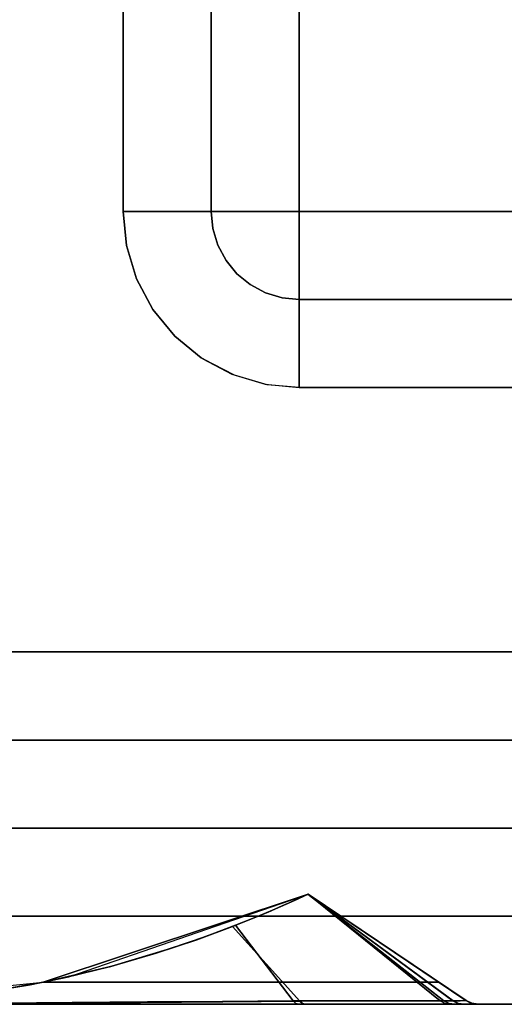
# Model space of a CAD drawing. Header units: centimetres. Extents: x -18 to 18, y -18 to 18.
# Tile 3 of 45: x -15.7 to -13.5, y -18 to -13.5. Entities that reach past the tile are written whole.
import ezdxf

# ---------------------------------------------------------------- set-up
doc = ezdxf.new("R2010")
doc.units = ezdxf.units.CM
doc.layers.get('0').update_dxf_attribs({"true_color": 0x5890e1})

msp = doc.modelspace()

# ---------------------------------------------------------------- linework, layer by layer
at = {"color": 183, "true_color": 0x8c58e1}
for points in [[(17.6, 17.6, 0), (17.6, -17.6, 0), (-17.6, -17.6, 0), (-17.6, 17.6, 0)], [(-17.6, 17.6, 0), (-17.6, -17.6, 0), (17.6, -17.6, 0), (17.6, 17.6, 0)], [(-16.4, 16.4, 0), (16.4, 16.4, 0), (16.4, -16.4, 0), (-16.4, -16.4, 0)], [(-14.8075, -14.4, 0), (-14.8304, -14.4, 0), (-14.8678, -14.4, 0), (-14.9171, -14.4, 0), (-14.9771, -14.4, 0), (-15.0469, -14.4, 0), (-15.1227, -14.4, 0), (-15.2, -14.4, 0), (-15.2, 14.4, 0), (-15.1227, 14.4, 0), (-15.0469, 14.4, 0), (-14.9771, 14.4, 0), (-14.9171, 14.4, 0), (-14.8678, 14.4, 0), (-14.8304, 14.4, 0), (-14.8075, 14.4, 0), (-14.8, 14.4, 0), (-14.8, -14.4, 0)], [(-14.7923, -14.4, 0), (-14.8, -14.4, 0), (-14.8, 14.4, 0), (-14.7923, 14.4, 0), (-14.7695, 14.4, 0), (-14.7325, 14.4, 0), (-14.6827, 14.4, 0), (-14.6221, 14.4, 0), (-14.553, 14.4, 0), (-14.478, 14.4, 0), (-14.4, 14.4, 0), (-14.4, -14.4, 0), (-14.478, -14.4, 0), (-14.553, -14.4, 0), (-14.6221, -14.4, 0), (-14.6827, -14.4, 0), (-14.7325, -14.4, 0), (-14.7695, -14.4, 0)], [(-14.4, -14.4, 0), (-14.4, 14.4, 0), (14.4, 14.4, 0), (14.4, -14.4, 0)], [(-14.8377, -15.0696, 0), (-14.7061, -15.1391, 0), (-14.8457, -15.0643, 0), (-14.9657, -14.9657, 0), (-15.0643, -14.8457, 0), (-15.1391, -14.7061, 0), (-15.1849, -14.5546, 0), (-15.2, -14.4, 0), (-15.1227, -14.4, 0), (-15.0469, -14.4, 0), (-14.9771, -14.4, 0), (-14.9171, -14.4, 0), (-14.8678, -14.4, 0), (-14.8304, -14.4, 0), (-14.8075, -14.4, 0), (-14.8, -14.4, 0), (-14.7924, -14.4773, 0), (-14.7695, -14.5531, 0), (-14.7321, -14.6229, 0), (-14.6828, -14.6828, 0), (-14.6228, -14.7322, 0), (-14.553, -14.7696, 0), (-14.4773, -14.7925, 0), (-14.4, -14.8, 0), (-14.4, -14.8067, 0), (-14.4, -14.8281, 0), (-14.4, -14.8652, 0), (-14.4, -14.9172, 0), (-14.4, -14.9811, 0), (-14.4, -15.0528, 0), (-14.4, -15.1272, 0), (-14.4, -15.2, 0), (-14.5455, -15.1866, 0), (-14.6944, -15.1438, 0)], [(-14.6827, -14.4, 0), (-14.6221, -14.4, 0), (-14.553, -14.4, 0), (-14.478, -14.4, 0), (-14.4, -14.4, 0), (-14.4, -14.4, 0), (-14.4, -14.4, 0), (-14.4, -14.4, 0), (-14.4, -14.4, 0), (-14.4, -14.4, 0), (-14.4, -14.4, 0), (-14.4, -14.4, 0), (-14.4, -14.4, 0), (-14.4, -14.478, 0), (-14.4, -14.553, 0), (-14.4, -14.6222, 0), (-14.4, -14.6828, 0), (-14.4, -14.7325, 0), (-14.4, -14.7695, 0), (-14.4, -14.7923, 0), (-14.4, -14.8, 0), (-14.4773, -14.7925, 0), (-14.553, -14.7696, 0), (-14.6228, -14.7322, 0), (-14.6828, -14.6828, 0), (-14.7321, -14.6229, 0), (-14.7695, -14.5531, 0), (-14.7924, -14.4773, 0), (-14.8, -14.4, 0), (-14.7923, -14.4, 0), (-14.7695, -14.4, 0), (-14.7325, -14.4, 0)], [(14.4, -14.8, 0), (-14.4, -14.8, 0), (-14.4, -14.7923, 0), (-14.4, -14.7695, 0), (-14.4, -14.7325, 0), (-14.4, -14.6828, 0), (-14.4, -14.6222, 0), (-14.4, -14.553, 0), (-14.4, -14.478, 0), (-14.4, -14.4, 0), (14.4, -14.4, 0), (14.4, -14.478, 0), (14.4, -14.553, 0), (14.4, -14.6222, 0), (14.4, -14.6828, 0), (14.4, -14.7325, 0), (14.4, -14.7695, 0), (14.4, -14.7923, 0)], [(14.4, -14.8674, 0), (14.4, -14.9172, 0), (14.4, -14.9778, 0), (14.4, -15.0469, 0), (14.4, -15.122, 0), (14.4, -15.2, 0), (-14.4, -15.2, 0), (-14.4, -15.122, 0), (-14.4, -15.0469, 0), (-14.4, -14.9778, 0), (-14.4, -14.9172, 0), (-14.4, -14.8674, 0), (-14.4, -14.8304, 0), (-14.4, -14.8077, 0), (-14.4, -14.8, 0), (14.4, -14.8, 0), (14.4, -14.8077, 0), (14.4, -14.8304, 0)], [(16.4, -16.7923, 0), (16.4, -16.8, 0), (-16.4, -16.8, 0), (-16.4, -16.7923, 0), (-16.4, -16.7695, 0), (-16.4, -16.7325, 0), (-16.4, -16.6828, 0), (-16.4, -16.6222, 0), (-16.4, -16.553, 0), (-16.4, -16.478, 0), (-16.4, -16.4, 0), (16.4, -16.4, 0), (16.4, -16.478, 0), (16.4, -16.553, 0), (16.4, -16.6222, 0), (16.4, -16.6828, 0), (16.4, -16.7325, 0), (16.4, -16.7695, 0)], [(16.4, -16.8304, 0), (16.4, -16.8674, 0), (16.4, -16.9172, 0), (16.4, -16.9778, 0), (16.4, -17.0469, 0), (16.4, -17.122, 0), (16.4, -17.2, 0), (-16.4, -17.2, 0), (-16.4, -17.122, 0), (-16.4, -17.0469, 0), (-16.4, -16.9778, 0), (-16.4, -16.9172, 0), (-16.4, -16.8674, 0), (-16.4, -16.8304, 0), (-16.4, -16.8077, 0), (-16.4, -16.8, 0), (16.4, -16.8, 0), (16.4, -16.8077, 0)], [(-13.7653, -17.9, 0), (-14.3596, -17.4999, 0), (-15.5637, -17.9, 0)], [(-13.7657, -17.9, 0), (-14.3599, -17.4999, 0), (-15.5637, -17.9, 0)], [(-13.7655, -17.9, 0), (-14.3596, -17.4999, 0), (-15.5634, -17.9, 0)], [(-13.7655, -17.9, 0), (-14.3596, -17.4999, 0), (-15.5634, -17.9, 0)], [(-13.7655, -17.9, 0), (-14.3596, -17.4999, 0), (-15.5634, -17.9, 0)], [(-13.7655, -17.9, 0), (-14.3596, -17.4999, 0), (-15.5634, -17.9, 0)], [(-14.7031, -17.6464, 0), (-14.6627, -17.6306, 0), (-14.59, -17.6012, 0), (-14.5209, -17.5723, 0), (-14.4592, -17.5455, 0), (-14.4086, -17.5227, 0), (-14.3735, -17.5064, 0), (-14.3607, -17.5003, 0), (-13.7427, -17.9844, 0), (-13.8552, -17.984, 0), (-14.0049, -17.9841, 0), (-14.1874, -17.9847, 0), (-14.397, -17.9858, 0)], [(-14.7028, -17.6464, 0), (-14.6624, -17.6306, 0), (-14.5897, -17.6012, 0), (-14.5206, -17.5723, 0), (-14.4589, -17.5455, 0), (-14.4083, -17.5227, 0), (-14.3732, -17.5064, 0), (-14.3604, -17.5003, 0), (-13.7424, -17.9844, 0), (-13.855, -17.984, 0), (-14.0046, -17.9841, 0), (-14.1871, -17.9847, 0), (-14.3968, -17.9858, 0)], [(-14.7028, -17.6464, 0), (-14.6624, -17.6306, 0), (-14.5897, -17.6012, 0), (-14.5206, -17.5723, 0), (-14.4589, -17.5455, 0), (-14.4083, -17.5227, 0), (-14.3732, -17.5064, 0), (-14.3604, -17.5003, 0), (-13.7424, -17.9844, 0), (-13.855, -17.984, 0), (-14.0046, -17.9841, 0), (-14.1871, -17.9847, 0), (-14.3968, -17.9858, 0)], [(-14.7028, -17.6464, 0), (-14.6624, -17.6306, 0), (-14.5897, -17.6012, 0), (-14.5206, -17.5723, 0), (-14.4589, -17.5455, 0), (-14.4083, -17.5227, 0), (-14.3732, -17.5064, 0), (-14.3604, -17.5003, 0), (-13.7424, -17.9844, 0), (-13.855, -17.984, 0), (-14.0046, -17.9841, 0), (-14.1871, -17.9847, 0), (-14.3968, -17.9858, 0)], [(-14.7028, -17.6464, 0), (-14.6624, -17.6306, 0), (-14.5897, -17.6012, 0), (-14.5206, -17.5723, 0), (-14.4589, -17.5455, 0), (-14.4083, -17.5227, 0), (-14.3732, -17.5064, 0), (-14.3604, -17.5003, 0), (-13.7424, -17.9844, 0), (-13.855, -17.984, 0), (-14.0046, -17.9841, 0), (-14.1871, -17.9847, 0), (-14.3968, -17.9858, 0)], [(-14.6115, -17.61, 0), (-14.5534, -17.586, 0), (-14.5413, -17.581, 0), (-14.4767, -17.5532, 0), (-14.4211, -17.5284, 0), (-14.3787, -17.5089, 0), (-14.3596, -17.4998, 0), (-13.7599, -17.9846, 0), (-13.8786, -17.9838, 0), (-14.0322, -17.9836, 0), (-14.2168, -17.9839, 0), (-14.4271, -17.9847, 0), (-14.6889, -17.6409, 0)], [(-14.3607, -17.5003, 0), (-14.3599, -17.4999, 0), (-14.3599, -17.4999, 0), (-13.7014, -17.9847, 0), (-13.7427, -17.9844, 0)], [(-14.3604, -17.5003, 0), (-14.3596, -17.4999, 0), (-14.3596, -17.4999, 0), (-13.7011, -17.9847, 0), (-13.7424, -17.9844, 0)], [(-14.3604, -17.5003, 0), (-14.3596, -17.4999, 0), (-14.3596, -17.4999, 0), (-13.7011, -17.9847, 0), (-13.7424, -17.9844, 0)], [(-14.3604, -17.5003, 0), (-14.3596, -17.4999, 0), (-14.3596, -17.4999, 0), (-13.7011, -17.9847, 0), (-13.7424, -17.9844, 0)], [(-14.3604, -17.5003, 0), (-14.3596, -17.4999, 0), (-14.3596, -17.4999, 0), (-13.7011, -17.9847, 0), (-13.7424, -17.9844, 0)], [(-13.6427, -17.9835, 0), (-13.7014, -17.9847, 0), (-14.3599, -17.4999, 0), (-14.3599, -17.4999, 0)], [(-13.6426, -17.983, 0), (-13.6427, -17.9835, 0), (-14.3599, -17.4999, 0), (-14.3599, -17.4999, 0)], [(-14.3599, -17.4999, 0), (-14.3599, -17.4999, 0), (-13.7657, -17.9, 0), (-13.696, -17.947, 0), (-13.6659, -17.9672, 0), (-13.6426, -17.9829, 0), (-13.6426, -17.983, 0)], [(-14.3596, -17.4998, 0), (-14.3596, -17.4999, 0), (-13.7653, -17.9, 0), (-13.7003, -17.9438, 0), (-13.6697, -17.9644, 0), (-13.6421, -17.983, 0), (-13.642, -17.9829, 0)], [(-13.7599, -17.9846, 0), (-14.3596, -17.4998, 0), (-14.3596, -17.4998, 0), (-14.3596, -17.4998, 0), (-13.642, -17.9829, 0), (-13.6691, -17.985, 0)], [(-14.3596, -17.4999, 0), (-14.3596, -17.4999, 0), (-13.7655, -17.9, 0), (-13.6957, -17.947, 0), (-13.6656, -17.9672, 0), (-13.6423, -17.9829, 0), (-13.6423, -17.983, 0)], [(-13.6423, -17.983, 0), (-13.6424, -17.9835, 0), (-14.3596, -17.4999, 0), (-14.3596, -17.4999, 0)], [(-13.6424, -17.9835, 0), (-13.7011, -17.9847, 0), (-14.3596, -17.4999, 0), (-14.3596, -17.4999, 0)], [(-14.3596, -17.4999, 0), (-14.3596, -17.4999, 0), (-13.7655, -17.9, 0), (-13.6957, -17.947, 0), (-13.6656, -17.9672, 0), (-13.6423, -17.9829, 0), (-13.6423, -17.983, 0)], [(-13.6423, -17.983, 0), (-13.6424, -17.9835, 0), (-14.3596, -17.4999, 0), (-14.3596, -17.4999, 0)], [(-13.6424, -17.9835, 0), (-13.7011, -17.9847, 0), (-14.3596, -17.4999, 0), (-14.3596, -17.4999, 0)], [(-14.3596, -17.4999, 0), (-14.3596, -17.4999, 0), (-13.7655, -17.9, 0), (-13.6957, -17.947, 0), (-13.6656, -17.9672, 0), (-13.6423, -17.9829, 0), (-13.6423, -17.983, 0)], [(-13.6423, -17.983, 0), (-13.6424, -17.9835, 0), (-14.3596, -17.4999, 0), (-14.3596, -17.4999, 0)], [(-13.6424, -17.9835, 0), (-13.7011, -17.9847, 0), (-14.3596, -17.4999, 0), (-14.3596, -17.4999, 0)], [(-13.6424, -17.9835, 0), (-13.7011, -17.9847, 0), (-14.3596, -17.4999, 0), (-14.3596, -17.4999, 0)], [(-13.6423, -17.983, 0), (-13.6424, -17.9835, 0), (-14.3596, -17.4999, 0), (-14.3596, -17.4999, 0)], [(-14.3596, -17.4999, 0), (-14.3596, -17.4999, 0), (-13.7655, -17.9, 0), (-13.6957, -17.947, 0), (-13.6656, -17.9672, 0), (-13.6423, -17.9829, 0), (-13.6423, -17.983, 0)], [(17.6, -17.9923, 0), (17.6, -18, 0), (-17.6, -18, 0), (-17.6, -17.9923, 0), (-17.6, -17.9695, 0), (-17.6, -17.9325, 0), (-17.6, -17.8828, 0), (-17.6, -17.8222, 0), (-17.6, -17.753, 0), (-17.6, -17.678, 0), (-17.6, -17.6, 0), (17.6, -17.6, 0), (17.6, -17.678, 0), (17.6, -17.753, 0), (17.6, -17.8222, 0), (17.6, -17.8828, 0), (17.6, -17.9325, 0), (17.6, -17.9695, 0)], [(-17.6, -18, 0), (17.6, -18, 0), (17.6, -17.9923, 0), (17.6, -17.9695, 0), (17.6, -17.9325, 0), (17.6, -17.8828, 0), (17.6, -17.8222, 0), (17.6, -17.753, 0), (17.6, -17.678, 0), (17.6, -17.6, 0), (-17.6, -17.6, 0), (-17.6, -17.678, 0), (-17.6, -17.753, 0), (-17.6, -17.8222, 0), (-17.6, -17.8828, 0), (-17.6, -17.9325, 0), (-17.6, -17.9695, 0), (-17.6, -17.9923, 0)], [(-15.6231, -17.9116, 0), (-15.6231, -17.9115, 0), (-15.4614, -17.8782, 0), (-15.4614, -17.8781, 0), (-15.2512, -17.8263, 0), (-15.0503, -17.768, 0), (-14.8658, -17.7067, 0), (-14.7031, -17.6464, 0), (-14.397, -17.9858, 0), (-14.7473, -17.9881, 0), (-15.1216, -17.9912, 0), (-15.4957, -17.9945, 0), (-15.8449, -17.9973, 0), (-15.8928, -17.9553, 0)], [(-15.6228, -17.9116, 0), (-15.6228, -17.9115, 0), (-15.4611, -17.8782, 0), (-15.4611, -17.8781, 0), (-15.2509, -17.8263, 0), (-15.05, -17.768, 0), (-14.8656, -17.7067, 0), (-14.7028, -17.6464, 0), (-14.3968, -17.9858, 0), (-14.747, -17.9881, 0), (-15.1213, -17.9912, 0), (-15.4954, -17.9945, 0), (-15.8446, -17.9973, 0), (-15.8925, -17.9553, 0)], [(-15.6228, -17.9116, 0), (-15.6228, -17.9115, 0), (-15.4611, -17.8782, 0), (-15.4611, -17.8781, 0), (-15.2509, -17.8263, 0), (-15.05, -17.768, 0), (-14.8656, -17.7067, 0), (-14.7028, -17.6464, 0), (-14.3968, -17.9858, 0), (-14.747, -17.9881, 0), (-15.1213, -17.9912, 0), (-15.4954, -17.9945, 0), (-15.8446, -17.9973, 0), (-15.8925, -17.9553, 0)], [(-15.6228, -17.9116, 0), (-15.6228, -17.9115, 0), (-15.4611, -17.8782, 0), (-15.4611, -17.8781, 0), (-15.2509, -17.8263, 0), (-15.05, -17.768, 0), (-14.8656, -17.7067, 0), (-14.7028, -17.6464, 0), (-14.3968, -17.9858, 0), (-14.747, -17.9881, 0), (-15.1213, -17.9912, 0), (-15.4954, -17.9945, 0), (-15.8446, -17.9973, 0), (-15.8925, -17.9553, 0)], [(-15.6228, -17.9116, 0), (-15.6228, -17.9115, 0), (-15.4611, -17.8782, 0), (-15.4611, -17.8781, 0), (-15.2509, -17.8263, 0), (-15.05, -17.768, 0), (-14.8656, -17.7067, 0), (-14.7028, -17.6464, 0), (-14.3968, -17.9858, 0), (-14.747, -17.9881, 0), (-15.1213, -17.9912, 0), (-15.4954, -17.9945, 0), (-15.8446, -17.9973, 0), (-15.8925, -17.9553, 0)], [(-16.4392, -17.9985, 0), (-16.563, -18, 0), (-13.5869, -18, 0), (-13.6155, -17.9958, 0), (-13.6426, -17.9829, 0), (-13.6659, -17.9672, 0), (-13.696, -17.947, 0), (-13.7303, -17.9238, 0), (-13.7657, -17.9, 0), (-15.5637, -17.9, 0), (-15.6259, -17.9122, 0), (-15.6882, -17.9236, 0), (-15.8129, -17.944, 0), (-15.9378, -17.9612, 0), (-16.0629, -17.9753, 0), (-16.1882, -17.9862, 0), (-16.3136, -17.9939, 0)], [(-16.4373, -17.9985, 0), (-16.5628, -18, 0), (-13.5863, -18, 0), (-13.6155, -17.9956, 0), (-13.6421, -17.983, 0), (-13.6697, -17.9644, 0), (-13.7003, -17.9438, 0), (-13.7325, -17.9221, 0), (-13.7653, -17.9, 0), (-15.5637, -17.9, 0), (-15.6258, -17.9122, 0), (-15.6879, -17.9236, 0), (-15.8125, -17.9439, 0), (-15.9372, -17.9611, 0), (-16.0619, -17.9752, 0), (-16.1868, -17.986, 0), (-16.3119, -17.9938, 0)], [(-16.4389, -17.9985, 0), (-16.5627, -18, 0), (-13.5866, -18, 0), (-13.6152, -17.9958, 0), (-13.6423, -17.9829, 0), (-13.6656, -17.9672, 0), (-13.6957, -17.947, 0), (-13.73, -17.9238, 0), (-13.7655, -17.9, 0), (-15.5634, -17.9, 0), (-15.6256, -17.9122, 0), (-15.6879, -17.9236, 0), (-15.8127, -17.944, 0), (-15.9377, -17.9612, 0), (-16.0627, -17.9753, 0), (-16.1879, -17.9862, 0), (-16.3133, -17.9939, 0)], [(-16.4389, -17.9985, 0), (-16.5627, -18, 0), (-13.5866, -18, 0), (-13.6152, -17.9958, 0), (-13.6423, -17.9829, 0), (-13.6656, -17.9672, 0), (-13.6957, -17.947, 0), (-13.73, -17.9238, 0), (-13.7655, -17.9, 0), (-15.5634, -17.9, 0), (-15.6256, -17.9122, 0), (-15.6879, -17.9236, 0), (-15.8127, -17.944, 0), (-15.9377, -17.9612, 0), (-16.0627, -17.9753, 0), (-16.1879, -17.9862, 0), (-16.3133, -17.9939, 0)], [(-16.4389, -17.9985, 0), (-16.5627, -18, 0), (-13.5866, -18, 0), (-13.6152, -17.9958, 0), (-13.6423, -17.9829, 0), (-13.6656, -17.9672, 0), (-13.6957, -17.947, 0), (-13.73, -17.9238, 0), (-13.7655, -17.9, 0), (-15.5634, -17.9, 0), (-15.6256, -17.9122, 0), (-15.6879, -17.9236, 0), (-15.8127, -17.944, 0), (-15.9377, -17.9612, 0), (-16.0627, -17.9753, 0), (-16.1879, -17.9862, 0), (-16.3133, -17.9939, 0)], [(-16.4389, -17.9985, 0), (-16.5627, -18, 0), (-13.5866, -18, 0), (-13.6152, -17.9958, 0), (-13.6423, -17.9829, 0), (-13.6656, -17.9672, 0), (-13.6957, -17.947, 0), (-13.73, -17.9238, 0), (-13.7655, -17.9, 0), (-15.5634, -17.9, 0), (-15.6256, -17.9122, 0), (-15.6879, -17.9236, 0), (-15.8126, -17.944, 0), (-15.9375, -17.9612, 0), (-16.0627, -17.9753, 0), (-16.1879, -17.9862, 0), (-16.3133, -17.9939, 0)], [(-17.6, -18, 0), (17.6, -18, 0), (17.6, -18, 0), (-17.6, -18, 0)], [(-16.5641, -18, 0), (-16.5631, -18, 0), (-16.563, -18, 0), (-16.563, -18, 0), (-16.563, -18, 0), (-16.563, -18, 0), (-16.563, -18, 0), (-16.563, -18, 0), (-16.5629, -18, 0), (-16.5628, -18, 0), (-16.5627, -18, 0), (-16.5624, -18, 0), (-16.5621, -18, 0), (-16.5614, -18, 0), (-13.5562, -18, 0), (-13.5562, -18, 0), (-13.5561, -18, 0), (-13.6112, -18, 0), (-13.5868, -18, 0), (-13.5867, -18, 0), (-16.563, -18, 0), (-16.563, -18, 0), (-16.563, -18, 0), (-16.563, -18, 0)], [(-13.5863, -18, 0), (-16.5628, -18, 0), (-16.5628, -18, 0), (-16.5624, -18, 0), (-16.562, -18, 0), (-16.5621, -18, 0), (-16.5617, -18, 0), (-16.5455, -18, 0), (-16.5464, -18, 0), (-16.4588, -18, 0), (-16.2934, -18, 0), (-16.0602, -18, 0), (-15.771, -18, 0), (-15.4412, -18, 0), (-15.0897, -18, 0), (-14.7368, -18, 0), (-14.403, -18, 0), (-13.9921, -18, 0), (-13.8329, -18, 0), (-13.7108, -18, 0), (-13.7108, -18, 0), (-13.6174, -18, 0), (-13.5862, -18, 0)], [(-13.5865, -18, 0), (-13.5864, -18, 0), (-16.5627, -18, 0), (-16.5627, -18, 0), (-16.5627, -18, 0), (-16.5627, -18, 0), (-16.5409, -18, 0), (-16.4314, -18, 0), (-16.2355, -18, 0), (-15.8569, -18, 0), (-15.505, -18, 0), (-15.1227, -18, 0), (-14.7363, -18, 0), (-14.3724, -18, 0), (-14.1541, -18, 0), (-13.9641, -18, 0), (-13.8086, -18, 0), (-13.6924, -18, 0), (-13.6502, -18, 0), (-13.5873, -18, 0)], [(-13.5865, -18, 0), (-13.5864, -18, 0), (-16.5627, -18, 0), (-16.5627, -18, 0), (-16.5627, -18, 0), (-16.5627, -18, 0), (-16.5409, -18, 0), (-16.4314, -18, 0), (-16.2355, -18, 0), (-15.8569, -18, 0), (-15.505, -18, 0), (-15.1227, -18, 0), (-14.7363, -18, 0), (-14.3724, -18, 0), (-14.1541, -18, 0), (-13.9641, -18, 0), (-13.8086, -18, 0), (-13.6924, -18, 0), (-13.6502, -18, 0), (-13.5873, -18, 0)], [(-13.5864, -18, 0), (-16.5627, -18, 0), (-16.5627, -18, 0), (-16.5627, -18, 0), (-16.5627, -18, 0), (-16.5409, -18, 0), (-16.4314, -18, 0), (-16.2355, -18, 0), (-15.8569, -18, 0), (-15.505, -18, 0), (-15.1227, -18, 0), (-14.7363, -18, 0), (-14.3724, -18, 0), (-14.1541, -18, 0), (-13.9641, -18, 0), (-13.8086, -18, 0), (-13.6924, -18, 0), (-13.6502, -18, 0), (-13.5873, -18, 0), (-13.5865, -18, 0)], [(-14.4155, -17.9961, 0), (-14.403, -18, 0), (-14.7368, -18, 0), (-15.0897, -18, 0), (-15.4412, -18, 0), (-15.771, -18, 0), (-16.0602, -18, 0), (-16.2934, -18, 0), (-16.4588, -18, 0), (-16.5464, -18, 0), (-16.5455, -18, 0), (-16.4541, -17.9999, 0), (-16.2838, -17.9993, 0), (-16.0462, -17.9978, 0), (-15.7569, -17.9953, 0), (-15.4318, -17.9923, 0), (-15.0893, -17.9892, 0), (-14.7482, -17.9866, 0), (-14.4271, -17.9847, 0)], [(-14.3853, -17.9964, 0), (-14.3727, -18, 0), (-14.7365, -18, 0), (-15.123, -18, 0), (-15.5052, -18, 0), (-15.8571, -18, 0), (-15.8449, -17.9973, 0), (-15.4957, -17.9945, 0), (-15.1216, -17.9912, 0), (-14.7473, -17.9881, 0), (-14.397, -17.9858, 0)], [(-14.3851, -17.9964, 0), (-14.3724, -18, 0), (-14.7363, -18, 0), (-15.1227, -18, 0), (-15.505, -18, 0), (-15.8569, -18, 0), (-15.8446, -17.9973, 0), (-15.4954, -17.9945, 0), (-15.1213, -17.9912, 0), (-14.747, -17.9881, 0), (-14.3968, -17.9858, 0)], [(-14.3851, -17.9964, 0), (-14.3724, -18, 0), (-14.7363, -18, 0), (-15.1227, -18, 0), (-15.505, -18, 0), (-15.8569, -18, 0), (-15.8446, -17.9973, 0), (-15.4954, -17.9945, 0), (-15.1213, -17.9912, 0), (-14.747, -17.9881, 0), (-14.3968, -17.9858, 0)], [(-14.3851, -17.9964, 0), (-14.3724, -18, 0), (-14.7363, -18, 0), (-15.1227, -18, 0), (-15.505, -18, 0), (-15.8569, -18, 0), (-15.8446, -17.9973, 0), (-15.4954, -17.9945, 0), (-15.1213, -17.9912, 0), (-14.747, -17.9881, 0), (-14.3968, -17.9858, 0)], [(-14.3851, -17.9964, 0), (-14.3724, -18, 0), (-14.7363, -18, 0), (-15.1227, -18, 0), (-15.505, -18, 0), (-15.8569, -18, 0), (-15.8446, -17.9973, 0), (-15.4954, -17.9945, 0), (-15.1213, -17.9912, 0), (-14.747, -17.9881, 0), (-14.3968, -17.9858, 0)], [(-14.4155, -17.9961, 0), (-14.4271, -17.9847, 0), (-14.0322, -17.9836, 0), (-13.7599, -17.9846, 0), (-13.7363, -17.9961, 0), (-13.7108, -18, 0), (-13.8329, -18, 0), (-13.9921, -18, 0), (-14.403, -18, 0)], [(-14.3853, -17.9964, 0), (-14.397, -17.9858, 0), (-14.0049, -17.9841, 0), (-13.8552, -17.984, 0), (-13.7427, -17.9844, 0), (-13.7187, -17.996, 0), (-13.6927, -18, 0), (-13.8089, -18, 0), (-13.9644, -18, 0), (-14.1544, -18, 0), (-14.3727, -18, 0)], [(-14.1541, -18, 0), (-14.3724, -18, 0), (-14.3851, -17.9964, 0), (-14.3968, -17.9858, 0), (-14.0046, -17.9841, 0), (-13.855, -17.984, 0), (-13.7424, -17.9844, 0), (-13.7184, -17.996, 0), (-13.6924, -18, 0), (-13.8086, -18, 0), (-13.9641, -18, 0)], [(-14.1541, -18, 0), (-14.3724, -18, 0), (-14.3851, -17.9964, 0), (-14.3968, -17.9858, 0), (-14.0046, -17.9841, 0), (-13.855, -17.984, 0), (-13.7424, -17.9844, 0), (-13.7184, -17.996, 0), (-13.6924, -18, 0), (-13.8086, -18, 0), (-13.9641, -18, 0)], [(-14.1541, -18, 0), (-14.3724, -18, 0), (-14.3851, -17.9964, 0), (-14.3968, -17.9858, 0), (-14.0046, -17.9841, 0), (-13.855, -17.984, 0), (-13.7424, -17.9844, 0), (-13.7184, -17.996, 0), (-13.6924, -18, 0), (-13.8086, -18, 0), (-13.9641, -18, 0)], [(-13.855, -17.984, 0), (-13.7424, -17.9844, 0), (-13.7184, -17.996, 0), (-13.6924, -18, 0), (-13.8086, -18, 0), (-13.9641, -18, 0), (-14.1541, -18, 0), (-14.3724, -18, 0), (-14.3851, -17.9964, 0), (-14.3968, -17.9858, 0), (-14.0046, -17.9841, 0)], [(-13.7363, -17.9961, 0), (-13.7599, -17.9846, 0), (-13.6691, -17.985, 0), (-13.642, -17.9829, 0), (-13.6154, -17.9956, 0), (-13.5862, -18, 0), (-13.6174, -18, 0), (-13.7108, -18, 0)], [(-13.7427, -17.9844, 0), (-13.7014, -17.9847, 0), (-13.677, -17.9961, 0), (-13.6505, -18, 0), (-13.6927, -18, 0), (-13.7187, -17.996, 0)], [(-13.7424, -17.9844, 0), (-13.7011, -17.9847, 0), (-13.6767, -17.9961, 0), (-13.6502, -18, 0), (-13.6924, -18, 0), (-13.7184, -17.996, 0)], [(-13.6502, -18, 0), (-13.6924, -18, 0), (-13.7184, -17.996, 0), (-13.7424, -17.9844, 0), (-13.7011, -17.9847, 0), (-13.6767, -17.9961, 0)], [(-13.6502, -18, 0), (-13.6924, -18, 0), (-13.7184, -17.996, 0), (-13.7424, -17.9844, 0), (-13.7011, -17.9847, 0), (-13.6767, -17.9961, 0)], [(-13.6502, -18, 0), (-13.6924, -18, 0), (-13.7184, -17.996, 0), (-13.7424, -17.9844, 0), (-13.7011, -17.9847, 0), (-13.6767, -17.9961, 0)], [(-13.5876, -18, 0), (-13.6505, -18, 0), (-13.677, -17.9961, 0), (-13.7014, -17.9847, 0), (-13.6427, -17.9835, 0), (-13.6164, -17.9958, 0)], [(-13.5873, -18, 0), (-13.6502, -18, 0), (-13.6767, -17.9961, 0), (-13.7011, -17.9847, 0), (-13.6424, -17.9835, 0), (-13.6161, -17.9958, 0)], [(-13.6161, -17.9958, 0), (-13.5873, -18, 0), (-13.6502, -18, 0), (-13.6767, -17.9961, 0), (-13.7011, -17.9847, 0), (-13.6424, -17.9835, 0)], [(-13.6161, -17.9958, 0), (-13.5873, -18, 0), (-13.6502, -18, 0), (-13.6767, -17.9961, 0), (-13.7011, -17.9847, 0), (-13.6424, -17.9835, 0)], [(-13.6161, -17.9958, 0), (-13.5873, -18, 0), (-13.6502, -18, 0), (-13.6767, -17.9961, 0), (-13.7011, -17.9847, 0), (-13.6424, -17.9835, 0)], [(-13.5868, -18, 0), (-13.5876, -18, 0), (-13.6164, -17.9958, 0), (-13.6427, -17.9835, 0), (-13.6426, -17.983, 0), (-13.616, -17.9956, 0)], [(-13.616, -17.9956, 0), (-13.6426, -17.983, 0), (-13.6426, -17.9829, 0), (-13.6155, -17.9958, 0), (-13.587, -18, 0), (-13.5867, -18, 0), (-13.5868, -18, 0)], [(-13.5865, -18, 0), (-13.5873, -18, 0), (-13.6161, -17.9958, 0), (-13.6424, -17.9835, 0), (-13.6423, -17.983, 0), (-13.6157, -17.9956, 0)], [(-13.5865, -18, 0), (-13.5873, -18, 0), (-13.6161, -17.9958, 0), (-13.6424, -17.9835, 0), (-13.6423, -17.983, 0), (-13.6157, -17.9956, 0)], [(-13.5865, -18, 0), (-13.5873, -18, 0), (-13.6161, -17.9958, 0), (-13.6424, -17.9835, 0), (-13.6423, -17.983, 0), (-13.6157, -17.9956, 0)], [(-13.5865, -18, 0), (-13.5873, -18, 0), (-13.6161, -17.9958, 0), (-13.6424, -17.9835, 0), (-13.6423, -17.983, 0), (-13.6157, -17.9956, 0)], [(-13.6157, -17.9956, 0), (-13.6423, -17.983, 0), (-13.6423, -17.9829, 0), (-13.6152, -17.9958, 0), (-13.5867, -18, 0), (-13.5864, -18, 0), (-13.5865, -18, 0)], [(-13.6157, -17.9956, 0), (-13.6423, -17.983, 0), (-13.6423, -17.9829, 0), (-13.6152, -17.9958, 0), (-13.5867, -18, 0), (-13.5864, -18, 0), (-13.5865, -18, 0)], [(-13.6157, -17.9956, 0), (-13.6423, -17.983, 0), (-13.6423, -17.9829, 0), (-13.6152, -17.9958, 0), (-13.5867, -18, 0), (-13.5864, -18, 0), (-13.5865, -18, 0)], [(-13.6157, -17.9956, 0), (-13.6423, -17.983, 0), (-13.6423, -17.9829, 0), (-13.6152, -17.9958, 0), (-13.5867, -18, 0), (-13.5864, -18, 0), (-13.5865, -18, 0)], [(-13.6154, -17.9956, 0), (-13.642, -17.9829, 0), (-13.6421, -17.983, 0), (-13.6155, -17.9956, 0), (-13.5863, -18, 0), (-13.5862, -18, 0)]]:
    msp.add_polyline3d(points, close=True, dxfattribs=at)
for points in [[(16.4, 17.2, 0), (-16.4, 17.2, 0), (-16.6616, 17.156, 0), (-16.7897, 17.0987, 0), (-16.9075, 17.0184, 0), (-17.0092, 16.9185, 0), (-17.0904, 16.8041, 0), (-17.1846, 16.5561, 0), (-17.2, 16.4, 0), (-17.2, -16.4, 0), (-17.1846, -16.5561, 0), (-17.1391, -16.7061, 0), (-17.0443, -16.8741, 0), (-16.9075, -17.0184, 0), (-16.7393, -17.1245, 0), (-16.556, -17.1846, 0), (-16.4, -17.2, 0), (16.4, -17.2, 0)], [(14.4, 15.2, 0), (-14.4, 15.2, 0), (-14.5455, 15.1866, 0), (-14.6944, 15.1438, 0), (-14.8377, 15.0696, 0), (-14.9657, 14.9657, 0), (-15.0696, 14.8378, 0), (-15.1438, 14.6945, 0), (-15.1866, 14.5456, 0), (-15.2, 14.4, 0), (-15.2, -14.4, 0), (-15.1849, -14.5546, 0), (-15.1391, -14.7061, 0), (-15.0643, -14.8457, 0), (-14.9657, -14.9657, 0), (-14.8457, -15.0643, 0), (-14.7061, -15.1391, 0), (-14.5545, -15.1849, 0), (-14.4, -15.2, 0), (14.4, -15.2, 0)], [(-16.563, -18, 0), (-15.5637, -17.9, 0), (-14.3599, -17.4999, 0), (-14.3599, -17.4999, 0), (-14.3599, -17.4999, 0), (-14.3599, -17.4999, 0), (-14.3599, -17.4999, 0), (-14.3607, -17.5003, 0), (-14.3735, -17.5064, 0), (-14.4086, -17.5227, 0), (-14.4592, -17.5455, 0), (-14.5209, -17.5723, 0), (-14.59, -17.6012, 0), (-14.6627, -17.6306, 0), (-14.7031, -17.6464, 0), (-14.8658, -17.7067, 0), (-15.0503, -17.768, 0), (-15.2512, -17.8263, 0), (-15.4614, -17.8781, 0), (-15.6231, -17.9116, 0), (-15.8928, -17.9553, 0)], [(-16.5628, -18, 0), (-15.5637, -17.9, 0), (-14.3596, -17.4999, 0), (-14.3596, -17.4998, 0), (-14.3596, -17.4998, 0), (-14.3787, -17.5089, 0), (-14.4211, -17.5284, 0), (-14.4767, -17.5532, 0), (-14.5413, -17.581, 0), (-14.6115, -17.61, 0), (-14.6889, -17.6409, 0), (-14.8288, -17.6936, 0), (-14.9841, -17.7469, 0), (-15.2562, -17.8277, 0), (-15.5468, -17.8965, 0), (-15.8351, -17.9472, 0)], [(-16.5627, -18, 0), (-15.5634, -17.9, 0), (-14.3596, -17.4999, 0), (-14.3596, -17.4999, 0), (-14.3596, -17.4999, 0), (-14.3596, -17.4999, 0), (-14.3596, -17.4999, 0), (-14.3604, -17.5003, 0), (-14.3732, -17.5064, 0), (-14.4083, -17.5227, 0), (-14.4589, -17.5455, 0), (-14.5206, -17.5723, 0), (-14.5897, -17.6012, 0), (-14.6624, -17.6306, 0), (-14.7028, -17.6464, 0), (-14.8656, -17.7067, 0), (-15.05, -17.768, 0), (-15.2509, -17.8263, 0), (-15.4611, -17.8781, 0), (-15.6228, -17.9116, 0), (-15.8925, -17.9553, 0)], [(-16.5627, -18, 0), (-15.5634, -17.9, 0), (-15.4472, -17.875, 0), (-14.3596, -17.4999, 0), (-14.3596, -17.4999, 0), (-14.3596, -17.4999, 0), (-14.3596, -17.4999, 0), (-14.3596, -17.4999, 0), (-14.3604, -17.5003, 0), (-14.3732, -17.5064, 0), (-14.4083, -17.5227, 0), (-14.4589, -17.5455, 0), (-14.5206, -17.5723, 0), (-14.5897, -17.6012, 0), (-14.6624, -17.6306, 0), (-14.7028, -17.6464, 0), (-14.8656, -17.7067, 0), (-15.05, -17.768, 0), (-15.2509, -17.8263, 0), (-15.4611, -17.8781, 0), (-15.6228, -17.9116, 0), (-15.8925, -17.9553, 0)], [(-16.5627, -18, 0), (-15.5634, -17.9, 0), (-15.4472, -17.875, 0), (-14.3596, -17.4999, 0), (-14.3596, -17.4999, 0), (-14.3596, -17.4999, 0), (-14.3596, -17.4999, 0), (-14.3596, -17.4999, 0), (-14.3604, -17.5003, 0), (-14.3732, -17.5064, 0), (-14.4083, -17.5227, 0), (-14.4589, -17.5455, 0), (-14.5206, -17.5723, 0), (-14.5897, -17.6012, 0), (-14.6624, -17.6306, 0), (-14.7028, -17.6464, 0), (-14.8656, -17.7067, 0), (-15.05, -17.768, 0), (-15.2509, -17.8263, 0), (-15.4611, -17.8781, 0), (-15.6228, -17.9116, 0), (-15.8925, -17.9553, 0)], [(-16.5627, -18, 0), (-15.5634, -17.9, 0), (-15.4472, -17.875, 0), (-14.3596, -17.4999, 0), (-14.3596, -17.4999, 0), (-14.3596, -17.4999, 0), (-14.3596, -17.4999, 0), (-14.3596, -17.4999, 0), (-14.3604, -17.5003, 0), (-14.3732, -17.5064, 0), (-14.4083, -17.5227, 0), (-14.4589, -17.5455, 0), (-14.5206, -17.5723, 0), (-14.5897, -17.6012, 0), (-14.6624, -17.6306, 0), (-14.7028, -17.6464, 0), (-14.8656, -17.7067, 0), (-15.05, -17.768, 0), (-15.2509, -17.8263, 0), (-15.4611, -17.8781, 0), (-15.6228, -17.9116, 0), (-15.8925, -17.9553, 0)], [(-15.8351, -17.9472, 0), (-15.5468, -17.8965, 0), (-15.2562, -17.8277, 0), (-14.9841, -17.7469, 0), (-14.8288, -17.6935, 0), (-14.6889, -17.6409, 0), (-14.4271, -17.9847, 0), (-14.7482, -17.9866, 0), (-15.0893, -17.9892, 0), (-15.4318, -17.9923, 0), (-15.7569, -17.9953, 0)], [(-16.5611, -18, 0), (-13.5559, -18, 0), (-13.5559, -18, 0), (-13.5559, -18, 0), (-13.6107, -18, 0), (-13.6107, -18, 0), (-13.6107, -18, 0), (-13.6108, -18, 0), (-13.6108, -18, 0), (-13.6108, -18, 0), (-13.6108, -18, 0), (-13.6109, -18, 0), (-13.6109, -18, 0), (-13.6109, -18, 0), (-13.6109, -18, 0), (-13.611, -18, 0), (-13.5865, -18, 0), (-13.5864, -18, 0), (-16.5627, -18, 0)], [(-15.7154, -18, 0), (-15.3139, -18, 0), (-14.8986, -18, 0), (-14.492, -18, 0), (-14.1181, -18, 0), (-13.8096, -18, 0), (-13.6112, -18, 0), (-13.5562, -18, 0), (-13.5562, -18, 0), (-15.1002, -18, 0), (-15.8721, -18, 0)], [(-15.7152, -18, 0), (-15.3137, -18, 0), (-14.8984, -18, 0), (-14.4917, -18, 0), (-14.1179, -18, 0), (-13.8093, -18, 0), (-13.611, -18, 0), (-13.5559, -18, 0), (-13.5559, -18, 0), (-15.0999, -18, 0), (-15.8719, -18, 0)]]:
    msp.add_polyline3d(points, dxfattribs=at)

doc.saveas('drawing.dxf')
